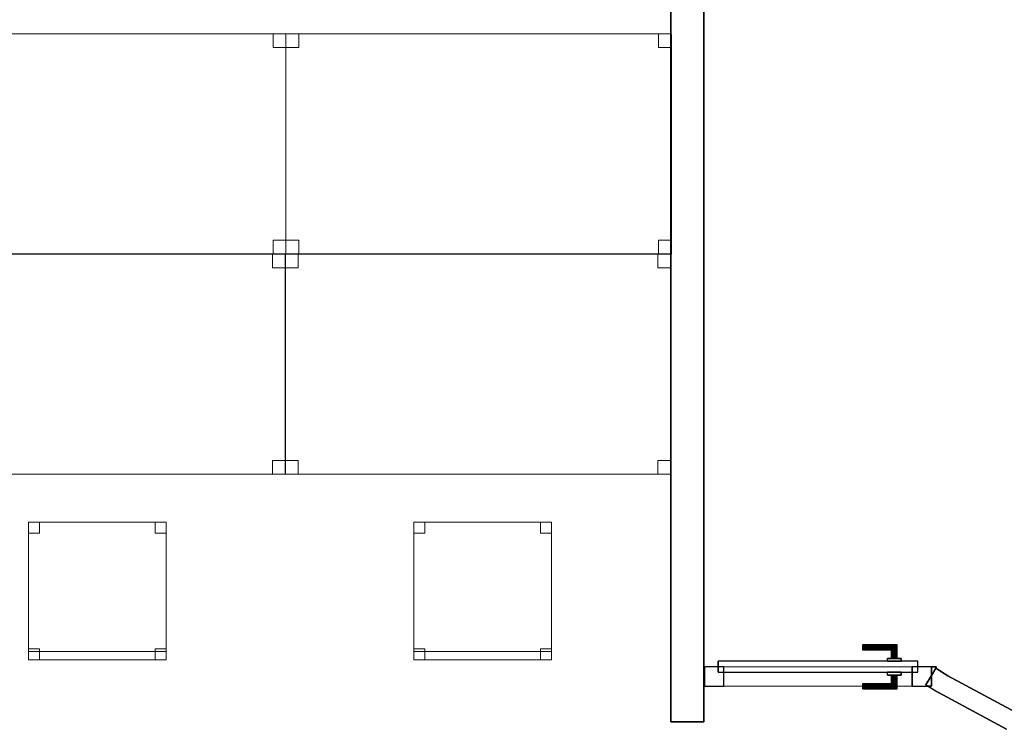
# Model space of a CAD drawing. Header units: metres. Extents: x 391.1 to 427.5, y 12.7 to 28.4.
# Tile 28 of 140: x 407.3 to 410.8, y 18.1 to 20.7. Entities that reach past the tile are written whole.
import ezdxf

# ---------------------------------------------------------------- set-up
doc = ezdxf.new("R2010")
doc.units = ezdxf.units.M
doc.layers.add('01_CARPINTERIA', color=5, linetype='Continuous', lineweight=25, true_color=0x0000ff)
doc.layers.add('01_SUELOS', color=7, linetype='Continuous', lineweight=25, true_color=0x007f00)
for name, color, linetype, lineweight in [('02_MOBILIARIO', 7, 'Continuous', 18), ('A-DETL-____-MBND', 7, 'Continuous', 18), ('A-GENM-____-OTLN', 7, 'Continuous', 18), ('A-WALL-____-MCUT', 7, 'Continuous', 25), ('A-WALL-____-OTLN', 7, 'Continuous', 25)]:
    doc.layers.add(name, color=color, linetype=linetype, lineweight=lineweight)

# ---------------------------------------------------------------- blocks, each defined once
blk = doc.blocks.new('Family - Taula 140X80_P1-154633-04_CLI_AIGUA_P1')
at = {"layer": 'A-DETL-____-MBND', "color": 253, "true_color": 0xaaaaaa}
for p, q in [((0, 0.8001), (0.0464, 0.8001)), ((0, 0.7501), (0, 0.8001)), ((0.0464, 0.8001), (0, 0.8001)), ((0, 0.8001), (0, 0.7501)), ((0, 0.8001), (1.4, 0.8001)), ((0, 0), (0, 0.8001)), ((1.4, 0.8001), (0, 0.8001)), ((0, 0.8001), (0, 0)), ((0.0464, 0.8001), (0.0464, 0.7501)), ((0.0464, 0.7501), (0.0464, 0.8001)), ((1.3536, 0.8001), (1.4, 0.8001)), ((1.3536, 0.7501), (1.3536, 0.8001)), ((1.4, 0.8001), (1.3536, 0.8001)), ((1.3536, 0.8001), (1.3536, 0.7501)), ((1.4, 0.8001), (1.4, 0.7501)), ((1.4, 0.7501), (1.4, 0.8001)), ((1.4, 0.8001), (1.4, 0)), ((1.4, 0), (1.4, 0.8001)), ((0.0464, 0.7501), (0, 0.7501)), ((0, 0.7501), (0.0464, 0.7501)), ((1.4, 0.7501), (1.3536, 0.7501)), ((1.3536, 0.7501), (1.4, 0.7501)), ((0, 0.05), (0.0464, 0.05)), ((0, 0), (0, 0.05)), ((0.0464, 0.05), (0, 0.05)), ((0, 0.05), (0, 0)), ((0.0464, 0.05), (0.0464, 0)), ((0.0464, 0), (0.0464, 0.05)), ((1.3536, 0.05), (1.4, 0.05)), ((1.3536, 0), (1.3536, 0.05)), ((1.4, 0.05), (1.3536, 0.05)), ((1.3536, 0.05), (1.3536, 0)), ((1.4, 0.05), (1.4, 0)), ((1.4, 0), (1.4, 0.05)), ((0, 0), (0.0464, 0)), ((1.4, 0), (0, 0)), ((0, 0), (1.4, 0)), ((1.4, 0), (1.3536, 0)), ((1.3536, 0), (1.4, 0)), ((0.0464, 0), (0, 0))]:
    blk.add_line(p, q, dxfattribs=at)
blk = doc.blocks.new('Family - Taula 140X80_P1-154743-04_CLI_AIGUA_P1')
at = {"layer": 'A-DETL-____-MBND', "color": 253, "true_color": 0xaaaaaa}
for p, q in [((0, 0.8001), (1.4, 0.8001)), ((0, 0), (0, 0.8001)), ((1.4, 0.8001), (0, 0.8001)), ((0, 0.8001), (0, 0)), ((0, 0.8001), (0.0464, 0.8001)), ((0, 0.7501), (0, 0.8001)), ((0.0464, 0.8001), (0, 0.8001)), ((0, 0.8001), (0, 0.7501)), ((0.0464, 0.8001), (0.0464, 0.7501)), ((0.0464, 0.7501), (0.0464, 0.8001)), ((1.3536, 0.8001), (1.4, 0.8001)), ((1.3536, 0.7501), (1.3536, 0.8001)), ((1.4, 0.8001), (1.3536, 0.8001)), ((1.3536, 0.8001), (1.3536, 0.7501)), ((1.4, 0.8001), (1.4, 0.7501)), ((1.4, 0.7501), (1.4, 0.8001)), ((1.4, 0.8001), (1.4, 0)), ((1.4, 0), (1.4, 0.8001)), ((0.0464, 0.7501), (0, 0.7501)), ((0, 0.7501), (0.0464, 0.7501)), ((1.4, 0.7501), (1.3536, 0.7501)), ((1.3536, 0.7501), (1.4, 0.7501)), ((0, 0.05), (0.0464, 0.05)), ((0, 0), (0, 0.05)), ((0.0464, 0.05), (0, 0.05)), ((0, 0.05), (0, 0)), ((0.0464, 0.05), (0.0464, 0)), ((0.0464, 0), (0.0464, 0.05)), ((1.3536, 0.05), (1.4, 0.05)), ((1.3536, 0), (1.3536, 0.05)), ((1.4, 0.05), (1.3536, 0.05)), ((1.3536, 0.05), (1.3536, 0)), ((1.4, 0.05), (1.4, 0)), ((1.4, 0), (1.4, 0.05)), ((0, 0), (1.4, 0)), ((0.0464, 0), (0, 0)), ((0, 0), (0.0464, 0)), ((1.4, 0), (1.3536, 0)), ((1.3536, 0), (1.4, 0)), ((1.4, 0), (0, 0))]:
    blk.add_line(p, q, dxfattribs=at)
blk = doc.blocks.new('Family - Envans P1-154785-04_CLI_AIGUA_P1')
at = {"layer": 'A-WALL-____-MCUT', "color": 253, "true_color": 0xaaaaaa}
for p, q in [((4.1002, 0.12), (0, 0.12)), ((0, 0.12), (0, 0)), ((4.1002, 0), (4.1002, 0.12)), ((0, 0), (4.1002, 0))]:
    blk.add_line(p, q, dxfattribs=at)
at = {"layer": 'A-WALL-____-OTLN', "color": 253, "true_color": 0xaaaaaa}
for p, q in [((4.1002, 0.12), (0, 0.12)), ((0, 0.12), (0, 0)), ((4.1002, 0), (4.1002, 0.12)), ((0, 0), (4.1002, 0))]:
    blk.add_line(p, q, dxfattribs=at)
at = {"layer": 'A-WALL-____-OTLN', "color": 253, "lineweight": 18, "true_color": 0xaaaaaa}
blk.add_line((0, 0), (4.1002, 0), dxfattribs=at)
blk = doc.blocks.new('Family - LONDR55-XX_ZZ-ARQ-CAA-M3D-Londres55-154851-04_CLI_AIGUA_P1')
at = {"layer": '01_CARPINTERIA', "color": 161, "true_color": 0xaaaaff}
for p, q in [((0.5752, 0.1487), (0.5752, 0.15)), ((0.5752, 0.15), (0.5752, 0.1487)), ((0.7002, 0.15), (0.5752, 0.15)), ((0.5752, 0.145), (0.5752, 0.1487)), ((0.5752, 0.1487), (0.5752, 0.145)), ((0.6989, 0.1487), (0.5752, 0.1487)), ((0.6989, 0.1487), (0.5752, 0.1487)), ((0.5752, 0.14), (0.5752, 0.145)), ((0.5752, 0.145), (0.5752, 0.14)), ((0.6952, 0.145), (0.5752, 0.145)), ((0.6952, 0.145), (0.5752, 0.145)), ((0.6952, 0.145), (0.6902, 0.14)), ((0.6902, 0.14), (0.6952, 0.145)), ((0.6989, 0.1487), (0.6952, 0.145)), ((0.6952, 0.145), (0.6989, 0.1487)), ((0.6952, 0.1), (0.6952, 0.145)), ((0.6952, 0.1), (0.6952, 0.145)), ((0.7002, 0.15), (0.6989, 0.1487)), ((0.6989, 0.1487), (0.7002, 0.15)), ((0.6989, 0.1), (0.6989, 0.1487)), ((0.6989, 0.1), (0.6989, 0.1487)), ((0.7002, 0.1), (0.7002, 0.15)), ((0.5752, 0.135), (0.5752, 0.14)), ((0.5752, 0.14), (0.5752, 0.135)), ((0.5752, 0.14), (0.6902, 0.14)), ((0.6902, 0.14), (0.5752, 0.14)), ((0.5752, 0.135), (0.5752, 0.1313)), ((0.5752, 0.1313), (0.5752, 0.135)), ((0.6852, 0.135), (0.5752, 0.135)), ((0.6852, 0.135), (0.5752, 0.135)), ((0.5752, 0.1313), (0.5752, 0.13)), ((0.5752, 0.13), (0.5752, 0.1313)), ((0.6816, 0.1313), (0.5752, 0.1313)), ((0.6816, 0.1313), (0.5752, 0.1313)), ((0.6802, 0.13), (0.5752, 0.13)), ((0.6802, 0.13), (0.6816, 0.1313)), ((0.6816, 0.1313), (0.6802, 0.13)), ((0.6802, 0.1), (0.6802, 0.13)), ((0.6816, 0.1313), (0.6852, 0.135)), ((0.6852, 0.135), (0.6816, 0.1313)), ((0.6816, 0.1), (0.6816, 0.1313)), ((0.6816, 0.1), (0.6816, 0.1313)), ((0.6852, 0.135), (0.6902, 0.14)), ((0.6902, 0.14), (0.6852, 0.135)), ((0.6852, 0.1), (0.6852, 0.135)), ((0.6852, 0.1), (0.6852, 0.135)), ((0.6902, 0.14), (0.6902, 0.1)), ((0.6902, 0.1), (0.6902, 0.14)), ((0.7752, 0.09), (0.05, 0.09)), ((0.05, 0.09), (0.05, 0.05)), ((0.7752, 0.09), (0.05, 0.09)), ((0.05, 0.05), (0.05, 0.09)), ((0.7152, 0.1), (0.6652, 0.1)), ((0.6652, 0.1), (0.7152, 0.1)), ((0.6652, 0.09), (0.6652, 0.1)), ((0.6652, 0.09), (0.6652, 0.1)), ((0.7152, 0.09), (0.6652, 0.09)), ((0.6652, 0.09), (0.7152, 0.09)), ((0.6816, 0.1), (0.6802, 0.1)), ((0.6802, 0.1), (0.6816, 0.1)), ((0.6852, 0.1), (0.6816, 0.1)), ((0.6816, 0.1), (0.6852, 0.1)), ((0.6902, 0.1), (0.6852, 0.1)), ((0.6852, 0.1), (0.6902, 0.1)), ((0.6952, 0.1), (0.6902, 0.1)), ((0.6902, 0.1), (0.6952, 0.1)), ((0.6952, 0.1), (0.6989, 0.1)), ((0.6989, 0.1), (0.6952, 0.1)), ((0.6989, 0.1), (0.7002, 0.1)), ((0.7002, 0.1), (0.6989, 0.1)), ((0.7152, 0.09), (0.7152, 0.1)), ((0.7152, 0.1), (0.7152, 0.09)), ((0.7752, 0.05), (0.7752, 0.09)), ((0.7752, 0.05), (0.7752, 0.09)), ((0.07, 0.07), (0, 0.07)), ((0, 0.07), (0, 0)), ((0.07, 0.07), (0, 0.07)), ((0, 0), (0, 0.07)), ((0.05, 0.05), (0.7752, 0.05)), ((0.05, 0.05), (0.7752, 0.05)), ((0.07, 0), (0.07, 0.07)), ((0.07, 0), (0.07, 0.07)), ((0.6652, 0.05), (0.7152, 0.05)), ((0.7152, 0.05), (0.6652, 0.05)), ((0.6652, 0.04), (0.6652, 0.05)), ((0.6652, 0.04), (0.6652, 0.05)), ((0.6652, 0.04), (0.7152, 0.04)), ((0.7152, 0.04), (0.6652, 0.04)), ((0.6816, 0.04), (0.6802, 0.04)), ((0.6802, 0.04), (0.6816, 0.04)), ((0.6802, 0.01), (0.6802, 0.04)), ((0.6852, 0.04), (0.6816, 0.04)), ((0.6816, 0.04), (0.6852, 0.04)), ((0.6816, 0.0087), (0.6816, 0.04)), ((0.6816, 0.0087), (0.6816, 0.04)), ((0.6852, 0.04), (0.6902, 0.04)), ((0.6902, 0.04), (0.6852, 0.04)), ((0.6852, 0.005), (0.6852, 0.04)), ((0.6852, 0.005), (0.6852, 0.04)), ((0.6902, 0.04), (0.6952, 0.04)), ((0.6952, 0.04), (0.6902, 0.04)), ((0.6902, 0.04), (0.6902, 0)), ((0.6902, 0), (0.6902, 0.04)), ((0.6952, 0.04), (0.6989, 0.04)), ((0.6989, 0.04), (0.6952, 0.04)), ((0.6952, -0.005), (0.6952, 0.04)), ((0.6952, -0.005), (0.6952, 0.04)), ((0.6989, 0.04), (0.7002, 0.04)), ((0.7002, 0.04), (0.6989, 0.04)), ((0.6989, -0.0087), (0.6989, 0.04)), ((0.6989, -0.0087), (0.6989, 0.04)), ((0.7002, -0.01), (0.7002, 0.04)), ((0.7152, 0.04), (0.7152, 0.05)), ((0.7152, 0.05), (0.7152, 0.04)), ((0.8252, 0.07), (0.7552, 0.07)), ((0.7552, 0.07), (0.7552, 0)), ((0.8252, 0.07), (0.7552, 0.07)), ((0.7552, 0), (0.7552, 0.07)), ((0.8252, 0), (0.8252, 0.07)), ((0.8252, 0), (0.8252, 0.07)), ((0, 0), (0.07, 0)), ((0, 0), (0.07, 0)), ((0.5752, 0.0087), (0.5752, 0.01)), ((0.5752, 0.01), (0.5752, 0.0087)), ((0.5752, 0.01), (0.6802, 0.01)), ((0.5752, 0.005), (0.5752, 0.0087)), ((0.5752, 0.0087), (0.5752, 0.005)), ((0.5752, 0.0087), (0.6816, 0.0087)), ((0.5752, 0.0087), (0.6816, 0.0087)), ((0.5752, 0), (0.5752, 0.005)), ((0.5752, 0.005), (0.5752, 0)), ((0.5752, 0.005), (0.6852, 0.005)), ((0.5752, 0.005), (0.6852, 0.005)), ((0.5752, -0.005), (0.5752, 0)), ((0.5752, 0), (0.5752, -0.005)), ((0.6902, 0), (0.5752, 0)), ((0.5752, 0), (0.6902, 0)), ((0.6816, 0.0087), (0.6802, 0.01)), ((0.6802, 0.01), (0.6816, 0.0087)), ((0.6852, 0.005), (0.6816, 0.0087)), ((0.6816, 0.0087), (0.6852, 0.005)), ((0.6902, 0), (0.6852, 0.005)), ((0.6852, 0.005), (0.6902, 0)), ((0.6952, -0.005), (0.6902, 0)), ((0.7552, 0), (0.8252, 0)), ((0.7552, 0), (0.8252, 0)), ((0.5752, -0.005), (0.5752, -0.0087)), ((0.5752, -0.0087), (0.5752, -0.005)), ((0.5752, -0.005), (0.6952, -0.005)), ((0.5752, -0.005), (0.6952, -0.005)), ((0.5752, -0.0087), (0.5752, -0.01)), ((0.5752, -0.01), (0.5752, -0.0087)), ((0.5752, -0.0087), (0.6989, -0.0087)), ((0.5752, -0.0087), (0.6989, -0.0087)), ((0.5752, -0.01), (0.7002, -0.01)), ((0.6902, 0), (0.6952, -0.005)), ((0.6952, -0.005), (0.6989, -0.0087)), ((0.6989, -0.0087), (0.6952, -0.005)), ((0.6989, -0.0087), (0.7002, -0.01)), ((0.7002, -0.01), (0.6989, -0.0087))]:
    blk.add_line(p, q, dxfattribs=at)
blk = doc.blocks.new('Family - Porta P1-154852-04_CLI_AIGUA_P1')
blk.add_blockref('Family - LONDR55-XX_ZZ-ARQ-CAA-M3D-Londres55-154851-04_CLI_AIGUA_P1', (0, 0))
blk = doc.blocks.new('Family - Cadira d_Oficina_P1-154904-04_CLI_AIGUA_P1')
at = {"layer": 'A-DETL-____-MBND', "color": 253, "true_color": 0xaaaaaa}
for p, q in [((0, 0.46), (0, 0.5)), ((0, 0.5), (0.04, 0.5)), ((0.04, 0.5), (0, 0.5)), ((0, 0.5), (0, 0.46)), ((0, 0.5), (0.5, 0.5)), ((0, 0), (0, 0.5)), ((0.5, 0.5), (0, 0.5)), ((0, 0.5), (0, 0)), ((0.04, 0.5), (0.04, 0.46)), ((0.04, 0.46), (0.04, 0.5)), ((0.46, 0.46), (0.46, 0.5)), ((0.46, 0.5), (0.5, 0.5)), ((0.5, 0.5), (0.46, 0.5)), ((0.46, 0.5), (0.46, 0.46)), ((0.5, 0.5), (0.5, 0.46)), ((0.5, 0.46), (0.5, 0.5)), ((0.5, 0.5), (0.5, 0)), ((0.5, 0), (0.5, 0.5)), ((0.04, 0.46), (0, 0.46)), ((0, 0.46), (0.04, 0.46)), ((0.5, 0.46), (0.46, 0.46)), ((0.46, 0.46), (0.5, 0.46)), ((0, 0), (0, 0.04)), ((0, 0.04), (0.04, 0.04)), ((0.04, 0.04), (0, 0.04)), ((0, 0.04), (0, 0)), ((0.04, 0.04), (0.04, 0)), ((0.04, 0), (0.04, 0.04)), ((0.46, 0), (0.46, 0.04)), ((0.46, 0.04), (0.5, 0.04)), ((0.5, 0.04), (0.46, 0.04)), ((0.46, 0.04), (0.46, 0)), ((0.5, 0.04), (0.5, 0)), ((0.5, 0), (0.5, 0.04)), ((0, 0), (0, 0.03)), ((0, 0.03), (0.5, 0.03)), ((0.5, 0.03), (0, 0.03)), ((0, 0.03), (0, 0)), ((0.5, 0), (0, 0)), ((0, 0), (0.5, 0)), ((0.04, 0), (0, 0)), ((0, 0), (0.04, 0)), ((0.5, 0), (0, 0)), ((0, 0), (0.5, 0)), ((0.5, 0), (0.46, 0)), ((0.5, 0.03), (0.5, 0)), ((0.5, 0), (0.5, 0.03)), ((0.46, 0), (0.5, 0))]:
    blk.add_line(p, q, dxfattribs=at)
blk = doc.blocks.new('Family - Envans P1-154955-04_CLI_AIGUA_P1')
at = {"layer": 'A-WALL-____-MCUT', "color": 253, "true_color": 0xaaaaaa}
for p, q in [((0.8435, 0.07), (0.8435, 0)), ((0.8458, 0.07), (0.8435, 0.07)), ((0.8458, 0), (0.8458, 0.07)), ((0.0183, 0.0311), (0, 0)), ((0, 0), (0.0183, 0)), ((0.0183, 0), (0.0183, 0.0311)), ((0.8435, 0), (0.8458, 0))]:
    blk.add_line(p, q, dxfattribs=at)
at = {"layer": 'A-WALL-____-OTLN', "color": 253, "true_color": 0xaaaaaa}
for p, q in [((0.8435, 0.07), (0.8435, 0)), ((0.8435, 0.07), (0.8458, 0.07)), ((0.8458, 0.07), (0.8458, 0)), ((0.0183, 0.0311), (0, 0)), ((0.0183, 0), (0, 0)), ((0.0183, 0), (0.0183, 0.0311)), ((0.8458, 0), (0.8435, 0))]:
    blk.add_line(p, q, dxfattribs=at)
at = {"layer": 'A-WALL-____-OTLN', "color": 253, "lineweight": 18, "true_color": 0xaaaaaa}
blk.add_line((0, 0), (0.8458, 0), dxfattribs=at)
blk = doc.blocks.new('Family - Vano de puerta P1-154957-04_CLI_AIGUA_P1')
at = {"layer": 'A-GENM-____-OTLN', "color": 253, "true_color": 0xaaaaaa}
for p, q in [((409.7493, 18.3096), (409.7493, 18.2396)), ((410.5745, 18.3096), (409.7493, 18.3096)), ((409.7493, 18.3096), (409.7493, 18.2396)), ((409.7493, 18.3096), (410.5745, 18.3096)), ((410.5745, 18.2396), (410.5745, 18.3096)), ((410.5745, 18.3096), (410.5745, 18.2396)), ((409.7493, 18.2396), (410.5745, 18.2396)), ((410.5745, 18.2396), (409.7493, 18.2396))]:
    blk.add_line(p, q, dxfattribs=at)
blk = doc.blocks.new('Family - Envans P1-155028-04_CLI_AIGUA_P1')
at = {"layer": 'A-WALL-____-MCUT', "color": 253, "true_color": 0xaaaaaa}
for p, q in [((0.0355, 0.8037), (0.0202, 0.7777)), ((0.0799, 0.7765), (0.0355, 0.8037)), ((0.0202, 0.7777), (0.0202, 0.7388)), ((0.3246, 0.6443), (0.0799, 0.7765)), ((0.0202, 0.7388), (0.0074, 0.7388)), ((0.0074, 0.7388), (0.045, 0.7158)), ((0.045, 0.7158), (0.2929, 0.5819))]:
    blk.add_line(p, q, dxfattribs=at)
at = {"layer": 'A-WALL-____-OTLN', "color": 253, "true_color": 0xaaaaaa}
for p, q in [((0.0355, 0.8037), (0, 0.7433)), ((0.0355, 0.8037), (0.0799, 0.7765)), ((0, 0.7433), (0.0202, 0.7777)), ((0.0202, 0.7777), (0.0202, 0.7388)), ((0.0799, 0.7765), (0.3246, 0.6443)), ((0.0074, 0.7388), (0, 0.7433)), ((0, 0.7433), (0.045, 0.7158)), ((0.0202, 0.7388), (0.0074, 0.7388)), ((0.2929, 0.5819), (0.045, 0.7158))]:
    blk.add_line(p, q, dxfattribs=at)
blk = doc.blocks.new('Family - LONDR55-XX_ZZ-ARQ-CAA-M3D-Londres55-155045-04_CLI_AIGUA_P1')
at = {"layer": '01_SUELOS', "color": 9, "true_color": 0xaad4aa}
for p, q in [((11.3298, 4.9888), (11.3298, 8.989)), ((11.3298, 8.989), (11.3298, 4.9888)), ((11.4498, 8.0556), (11.4498, 4.9888)), ((11.4498, 4.9888), (11.4498, 8.0556)), ((11.4498, 4.9888), (11.3298, 4.9888)), ((11.3298, 4.9888), (11.4498, 4.9888))]:
    blk.add_line(p, q, dxfattribs=at)
blk = doc.blocks.new('Family - Cadira d_Oficina_P1-155129-04_CLI_AIGUA_P1')
at = {"layer": 'A-DETL-____-MBND', "color": 253, "true_color": 0xaaaaaa}
for p, q in [((0, 0.46), (0, 0.5)), ((0, 0.5), (0.04, 0.5)), ((0.04, 0.5), (0, 0.5)), ((0, 0.5), (0, 0.46)), ((0, 0.5), (0.5, 0.5)), ((0, 0), (0, 0.5)), ((0.5, 0.5), (0, 0.5)), ((0, 0.5), (0, 0)), ((0.04, 0.5), (0.04, 0.46)), ((0.04, 0.46), (0.04, 0.5)), ((0.46, 0.46), (0.46, 0.5)), ((0.46, 0.5), (0.5, 0.5)), ((0.5, 0.5), (0.46, 0.5)), ((0.46, 0.5), (0.46, 0.46)), ((0.5, 0.5), (0.5, 0.46)), ((0.5, 0.46), (0.5, 0.5)), ((0.5, 0.5), (0.5, 0)), ((0.5, 0), (0.5, 0.5)), ((0.04, 0.46), (0, 0.46)), ((0, 0.46), (0.04, 0.46)), ((0.5, 0.46), (0.46, 0.46)), ((0.46, 0.46), (0.5, 0.46)), ((0, 0), (0, 0.04)), ((0, 0.04), (0.04, 0.04)), ((0.04, 0.04), (0, 0.04)), ((0, 0.04), (0, 0)), ((0.04, 0.04), (0.04, 0)), ((0.04, 0), (0.04, 0.04)), ((0.46, 0), (0.46, 0.04)), ((0.46, 0.04), (0.5, 0.04)), ((0.5, 0.04), (0.46, 0.04)), ((0.46, 0.04), (0.46, 0)), ((0.5, 0.04), (0.5, 0)), ((0.5, 0), (0.5, 0.04)), ((0, 0), (0, 0.03)), ((0, 0.03), (0.5, 0.03)), ((0.5, 0.03), (0, 0.03)), ((0, 0.03), (0, 0)), ((0.5, 0), (0, 0)), ((0, 0), (0.5, 0)), ((0.04, 0), (0, 0)), ((0, 0), (0.04, 0)), ((0.5, 0), (0, 0)), ((0, 0), (0.5, 0)), ((0.5, 0), (0.46, 0)), ((0.5, 0.03), (0.5, 0)), ((0.5, 0), (0.5, 0.03)), ((0.46, 0), (0.5, 0))]:
    blk.add_line(p, q, dxfattribs=at)
blk = doc.blocks.new('Family - Taula 140X80_P1-155148-04_CLI_AIGUA_P1')
at = {"layer": 'A-DETL-____-MBND', "color": 253, "true_color": 0xaaaaaa}
for p, q in [((0, 0.8001), (1.4, 0.8001)), ((0, 0), (0, 0.8001)), ((1.4, 0.8001), (0, 0.8001)), ((0, 0.8001), (0, 0)), ((0, 0.8001), (0.0464, 0.8001)), ((0, 0.7501), (0, 0.8001)), ((0.0464, 0.8001), (0, 0.8001)), ((0, 0.8001), (0, 0.7501)), ((0.0464, 0.8001), (0.0464, 0.7501)), ((0.0464, 0.7501), (0.0464, 0.8001)), ((1.3536, 0.8001), (1.4, 0.8001)), ((1.3536, 0.7501), (1.3536, 0.8001)), ((1.4, 0.8001), (1.3536, 0.8001)), ((1.3536, 0.8001), (1.3536, 0.7501)), ((1.4, 0.8001), (1.4, 0)), ((1.4, 0), (1.4, 0.8001)), ((1.4, 0.8001), (1.4, 0.7501)), ((1.4, 0.7501), (1.4, 0.8001)), ((0.0464, 0.7501), (0, 0.7501)), ((0, 0.7501), (0.0464, 0.7501)), ((1.4, 0.7501), (1.3536, 0.7501)), ((1.3536, 0.7501), (1.4, 0.7501)), ((0, 0.05), (0.0464, 0.05)), ((0, 0), (0, 0.05)), ((0.0464, 0.05), (0, 0.05)), ((0, 0.05), (0, 0)), ((0.0464, 0.05), (0.0464, 0)), ((0.0464, 0), (0.0464, 0.05)), ((1.3536, 0.05), (1.4, 0.05)), ((1.3536, 0), (1.3536, 0.05)), ((1.4, 0.05), (1.3536, 0.05)), ((1.3536, 0.05), (1.3536, 0)), ((1.4, 0.05), (1.4, 0)), ((1.4, 0), (1.4, 0.05)), ((1.4, 0), (0, 0)), ((0, 0), (1.4, 0)), ((0, 0), (0.0464, 0)), ((1.4, 0), (1.3536, 0)), ((1.3536, 0), (1.4, 0)), ((0.0464, 0), (0, 0))]:
    blk.add_line(p, q, dxfattribs=at)
blk = doc.blocks.new('Family - Taula 140X80_P1-155283-04_CLI_AIGUA_P1')
at = {"layer": 'A-DETL-____-MBND', "color": 253, "true_color": 0xaaaaaa}
for p, q in [((0, 0.8001), (0.0464, 0.8001)), ((0, 0.7501), (0, 0.8001)), ((0.0464, 0.8001), (0, 0.8001)), ((0, 0.8001), (0, 0.7501)), ((0, 0.8001), (1.4, 0.8001)), ((0, 0), (0, 0.8001)), ((1.4, 0.8001), (0, 0.8001)), ((0, 0.8001), (0, 0)), ((0.0464, 0.8001), (0.0464, 0.7501)), ((0.0464, 0.7501), (0.0464, 0.8001)), ((1.3536, 0.8001), (1.4, 0.8001)), ((1.3536, 0.7501), (1.3536, 0.8001)), ((1.4, 0.8001), (1.3536, 0.8001)), ((1.3536, 0.8001), (1.3536, 0.7501)), ((1.4, 0.8001), (1.4, 0)), ((1.4, 0), (1.4, 0.8001)), ((1.4, 0.8001), (1.4, 0.7501)), ((1.4, 0.7501), (1.4, 0.8001)), ((0.0464, 0.7501), (0, 0.7501)), ((0, 0.7501), (0.0464, 0.7501)), ((1.4, 0.7501), (1.3536, 0.7501)), ((1.3536, 0.7501), (1.4, 0.7501)), ((0, 0.05), (0.0464, 0.05)), ((0, 0), (0, 0.05)), ((0.0464, 0.05), (0, 0.05)), ((0, 0.05), (0, 0)), ((0.0464, 0.05), (0.0464, 0)), ((0.0464, 0), (0.0464, 0.05)), ((1.3536, 0.05), (1.4, 0.05)), ((1.3536, 0), (1.3536, 0.05)), ((1.4, 0.05), (1.3536, 0.05)), ((1.3536, 0.05), (1.3536, 0)), ((1.4, 0.05), (1.4, 0)), ((1.4, 0), (1.4, 0.05)), ((0, 0), (1.4, 0)), ((0.0464, 0), (0, 0)), ((0, 0), (0.0464, 0)), ((1.4, 0), (1.3536, 0)), ((1.3536, 0), (1.4, 0)), ((1.4, 0), (0, 0))]:
    blk.add_line(p, q, dxfattribs=at)
blk = doc.blocks.new('LONDR55-XX_ZZ-ARQ-CAA-M3D-Londres55_ifc-1-04_CLI_AIGUA_P1')
at = {"layer": '01_CARPINTERIA', "color": 253, "lineweight": 18, "true_color": 0xaaaaaa}
blk.add_blockref('Family - Porta P1-154852-04_CLI_AIGUA_P1', (409.7493, 18.2396), dxfattribs=at)
at = {"layer": '01_SUELOS', "color": 253, "lineweight": 18, "true_color": 0xaaaaaa}
blk.add_blockref('Family - LONDR55-XX_ZZ-ARQ-CAA-M3D-Londres55-155045-04_CLI_AIGUA_P1', (398.2972, 13.1206), dxfattribs=at)
at = {"layer": '02_MOBILIARIO', "color": 253, "lineweight": 18, "true_color": 0xaaaaaa}
for name, p in [('Family - Taula 140X80_P1-154633-04_CLI_AIGUA_P1', (406.8291, 19.8087)), ('Family - Taula 140X80_P1-155283-04_CLI_AIGUA_P1', (408.2292, 19.8087)), ('Family - Taula 140X80_P1-154743-04_CLI_AIGUA_P1', (406.8269, 19.0087)), ('Family - Taula 140X80_P1-155148-04_CLI_AIGUA_P1', (408.227, 19.0087)), ('Family - Cadira d_Oficina_P1-154904-04_CLI_AIGUA_P1', (407.2939, 18.3347)), ('Family - Cadira d_Oficina_P1-155129-04_CLI_AIGUA_P1', (408.6939, 18.3347))]:
    blk.add_blockref(name, p, dxfattribs=at)
at = {"layer": 'A-GENM-____-OTLN', "color": 253, "lineweight": 18, "true_color": 0xaaaaaa}
blk.add_blockref('Family - Vano de puerta P1-154957-04_CLI_AIGUA_P1', (0, 0), dxfattribs=at)
at = {"layer": 'A-WALL-____-OTLN', "color": 253, "lineweight": 18, "true_color": 0xaaaaaa}
for name, p, rotation in [('Family - Envans P1-154785-04_CLI_AIGUA_P1', (409.747, 18.1095), 90), ('Family - Envans P1-154955-04_CLI_AIGUA_P1', (410.5927, 18.3096), 180)]:
    blk.add_blockref(name, p, dxfattribs=dict(at, rotation=rotation))
blk.add_blockref('Family - Envans P1-155028-04_CLI_AIGUA_P1', (410.5542, 17.5008), dxfattribs=at)

msp = doc.modelspace()

# ---------------------------------------------------------------- block references
at = {"lineweight": 5}
msp.add_blockref('LONDR55-XX_ZZ-ARQ-CAA-M3D-Londres55_ifc-1-04_CLI_AIGUA_P1', (0, 0), dxfattribs=at)

doc.saveas('drawing.dxf')
